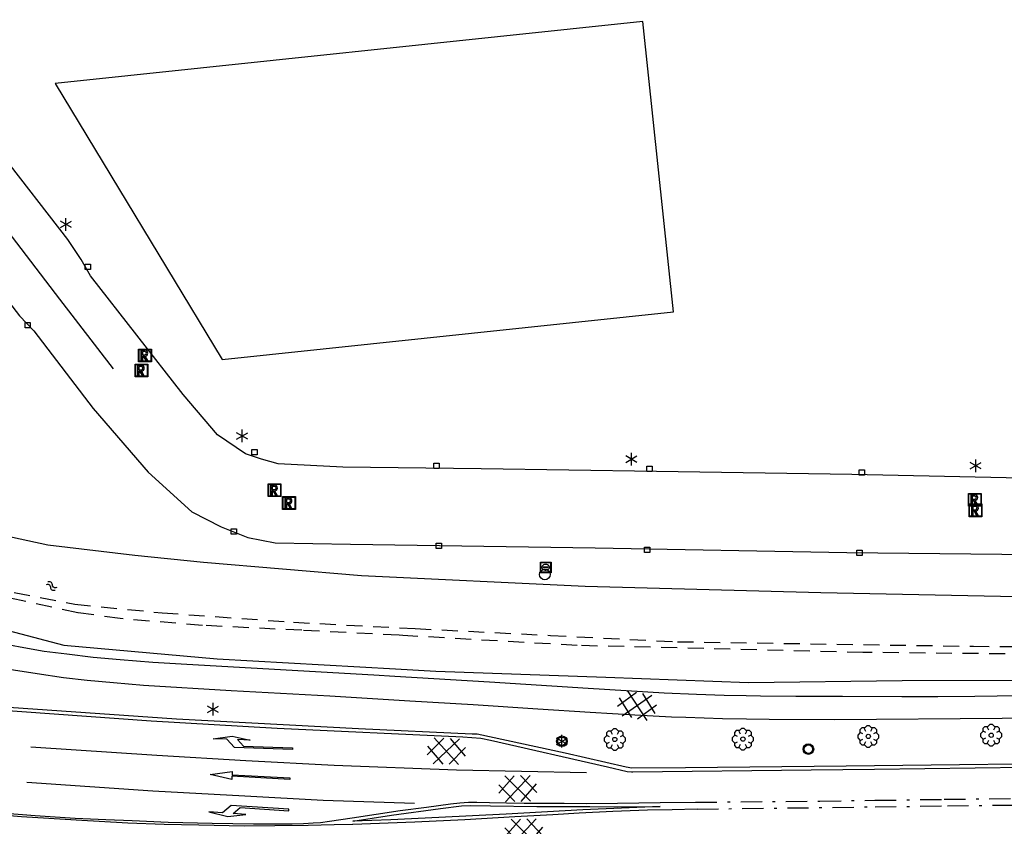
# Model space of a CAD drawing. Extents: x 99796 to 103543, y 406299 to 407646.
# Tile 42 of 85: x 101286 to 101379, y 406718 to 406794. Entities that reach past the tile are written whole.
import ezdxf

# ---------------------------------------------------------------- set-up
doc = ezdxf.new("R2010")
doc.units = 0
doc.linetypes.add('As', pattern=[4.25, 2, -1, 0.25, -1])
doc.linetypes.add('Slootbodem', pattern=[2.5, 1.5, -1])
for name, color, linetype in [('1101', 252, 'CONTINUOUS'), ('1104', 252, 'CONTINUOUS'), ('1110', 252, 'CONTINUOUS'), ('1201', 252, 'As'), ('1202', 252, 'CONTINUOUS'), ('1204', 252, 'CONTINUOUS'), ('1206', 252, 'CONTINUOUS'), ('1209', 252, 'CONTINUOUS'), ('1215', 252, 'CONTINUOUS'), ('1216', 252, 'CONTINUOUS'), ('1219', 252, 'CONTINUOUS'), ('1220', 252, 'CONTINUOUS'), ('1221', 252, 'CONTINUOUS'), ('1404', 252, 'CONTINUOUS'), ('1406', 252, 'Slootbodem'), ('1701', 252, 'CONTINUOUS'), ('2401', 252, 'CONTINUOUS'), ('2701', 252, 'CONTINUOUS'), ('2901', 252, 'CONTINUOUS'), ('3202', 252, 'CONTINUOUS'), ('3203', 252, 'CONTINUOUS'), ('3602', 252, 'CONTINUOUS'), ('3605', 252, 'CONTINUOUS'), ('4411', 252, 'CONTINUOUS'), ('4601', 252, 'CONTINUOUS')]:
    doc.layers.add(name, color=color, linetype=linetype)

# ---------------------------------------------------------------- blocks, each defined once
blk = doc.blocks.new('821', base_point=(97500.879966, 403507.602474))
at = {"layer": '3203'}
blk.add_circle((97500.879966, 403507.602474), 0.5, dxfattribs=at)
blk = doc.blocks.new('IMG-BRANDKRAAN-_OF_PUT', base_point=(97500.879966, 403507.602474))
at = {"layer": '3202'}
blk.add_polyline3d([(97500.379966, 403508.102474, 0), (97501.379966, 403508.102474, 0), (97501.379966, 403507.102474, 0), (97500.379966, 403507.102474, 0)], close=True, dxfattribs=at)
for points in [[(97500.416612, 403507.165485, 0), (97500.416612, 403508.044589, 0)], [(97500.438212, 403508.066188, 0), (97501.317777, 403508.066188, 0)], [(97501.339377, 403508.044589, 0), (97501.339377, 403507.165485, 0)], [(97501.317777, 403507.143885, 0), (97500.438212, 403507.143885, 0)], [(97500.686014, 403507.647112, 0), (97501.064867, 403507.647112, 0)], [(97501.064867, 403507.570218, 0), (97500.686014, 403507.570218, 0)]]:
    blk.add_polyline3d(points, dxfattribs=at)
for centre, radius, start, end in [((97500.438212, 403508.044589), 0.0216, 90, 180), ((97500.861966, 403507.458026), 0.411039, 88.615315, 142.645462), ((97500.888723, 403507.458258), 0.411032, 38.321444, 92.345755), ((97501.317777, 403508.044589), 0.0216, 0, 90), ((97500.438212, 403507.165485), 0.0216, 180, 270), ((97500.729891, 403507.603433), 0.220693, 151.888112, 235.200633), ((97500.874768, 403507.858815), 0.513782, 238.188568, 271.964555), ((97500.692137, 403507.608665), 0.038931, 99.048842, 260.951158), ((97500.867946, 403507.861437), 0.51668, 272.710601, 302.730871), ((97501.05858, 403507.608665), 0.038957, 279.287799, 80.712201), ((97501.018321, 403507.605867), 0.220693, 305.766514, 29.079035), ((97501.317777, 403507.165485), 0.0216, 270, 0)]:
    blk.add_arc(centre, radius, start, end, dxfattribs=at)
blk = doc.blocks.new('INSPECTIE-_OF_RIOOLPUT', base_point=(97500.879966, 403507.602474))
at = {"layer": '3602'}
blk.add_polyline3d([(97500.279966, 403508.202474, 0), (97501.479966, 403508.202474, 0), (97501.479966, 403507.002474, 0), (97500.279966, 403507.002474, 0)], close=True, dxfattribs=at)
for points in [[(97500.323942, 403507.078087, 0), (97500.323942, 403508.133012, 0)], [(97500.349861, 403508.158931, 0), (97501.405339, 403508.158931, 0)], [(97500.879966, 403508.082474, 0), (97500.519966, 403508.082474, 0), (97500.519966, 403507.122474, 0), (97500.639966, 403507.122474, 0)], [(97500.639966, 403507.122474, 0), (97500.519966, 403507.122474, 0), (97500.519966, 403508.082474, 0), (97500.879966, 403508.082474, 0)], [(97500.879966, 403507.962474, 0), (97500.639966, 403507.962474, 0), (97500.639966, 403507.662474, 0)], [(97500.879966, 403507.962474, 0), (97500.639966, 403507.962474, 0), (97500.639966, 403507.662474, 0)], [(97501.431259, 403508.133012, 0), (97501.431259, 403507.078087, 0)], [(97501.405339, 403507.052167, 0), (97500.349861, 403507.052167, 0)], [(97500.639966, 403507.662474, 0), (97500.879966, 403507.662474, 0)], [(97500.639966, 403507.662474, 0), (97500.879966, 403507.662474, 0)], [(97500.639966, 403507.122474, 0), (97500.639966, 403507.542474, 0), (97500.741756, 403507.542474, 0), (97500.981756, 403507.122474, 0), (97501.119966, 403507.122474, 0), (97500.879966, 403507.542474, 0)], [(97500.879966, 403507.542474, 0), (97501.119966, 403507.122474, 0), (97500.981756, 403507.122474, 0), (97500.741756, 403507.542474, 0), (97500.639966, 403507.542474, 0), (97500.639966, 403507.122474, 0)]]:
    blk.add_polyline3d(points, dxfattribs=at)
for centre, radius, start, end in [((97500.349861, 403508.133012), 0.02592, 90, 180), ((97500.879966, 403507.812474), 0.27, 270, 90), ((97500.879966, 403507.812474), 0.27, 270, 90), ((97500.879966, 403507.812474), 0.15, 270, 90), ((97500.879966, 403507.812474), 0.15, 270, 90), ((97501.405339, 403508.133012), 0.02592, 0, 90), ((97500.349861, 403507.078087), 0.02592, 180, 270), ((97501.405339, 403507.078087), 0.02592, 270, 0)]:
    blk.add_arc(centre, radius, start, end, dxfattribs=at)
blk = doc.blocks.new('STRAATKOLK', base_point=(97500.879966, 403507.602474))
at = {"layer": '3605'}
blk.add_polyline3d([(97500.629966, 403507.352474, 0), (97500.629966, 403507.852474, 0), (97501.129966, 403507.852474, 0), (97501.129966, 403507.352474, 0)], close=True, dxfattribs=at)
blk = doc.blocks.new('LICHTMAST', base_point=(106423.199838, 404577.892233))
at = {"layer": '2701'}
for points in [[(106422.680222, 404577.592233, 0), (106423.719453, 404578.192234, 0)], [(106423.719453, 404577.592234, 0), (106422.680222, 404578.192233, 0)], [(106423.199838, 404577.292233, 0), (106423.199838, 404578.492233, 0)]]:
    blk.add_polyline3d(points, dxfattribs=at)
blk = doc.blocks.new('VERKEERSBORD', base_point=(97503.821083, 403507.602474))
at = {"layer": '2401'}
for radius in [0.5, 0.5, 0.4, 0.4]:
    blk.add_circle((97503.821083, 403507.602474), radius, dxfattribs=at)
blk = doc.blocks.new('BOOM', base_point=(97503.821083, 403507.602474))
at = {"layer": '2901'}
for points in [[(97503.321083, 403507.852474, 0), (97503.071083, 403507.977474, 0), (97502.821083, 403507.727474, 0), (97502.821083, 403507.477474, 0), (97503.071083, 403507.227474, 0), (97503.321083, 403507.352474, 0)], [(97503.491578, 403508.39797, 0), (97503.202364, 403508.39797, 0), (97503.025588, 403508.221193, 0), (97503.025588, 403507.931979, 0)], [(97504.071083, 403508.102474, 0), (97504.196083, 403508.352474, 0), (97503.946083, 403508.602474, 0), (97503.696083, 403508.602474, 0), (97503.446083, 403508.352474, 0), (97503.571083, 403508.102474, 0)], [(97504.616578, 403507.931979, 0), (97504.616578, 403508.221193, 0), (97504.439801, 403508.39797, 0), (97504.150588, 403508.39797, 0)], [(97504.321083, 403507.352474, 0), (97504.571083, 403507.227474, 0), (97504.821083, 403507.477474, 0), (97504.821083, 403507.727474, 0), (97504.571083, 403507.977474, 0), (97504.321083, 403507.852474, 0)], [(97503.025588, 403507.27297, 0), (97503.025588, 403506.983756, 0), (97503.202364, 403506.806979, 0), (97503.491578, 403506.806979, 0)], [(97503.571083, 403507.102474, 0), (97503.446083, 403506.852474, 0), (97503.696083, 403506.602474, 0), (97503.946083, 403506.602474, 0), (97504.196083, 403506.852474, 0), (97504.071083, 403507.102474, 0)], [(97504.150588, 403506.806979, 0), (97504.439801, 403506.806979, 0), (97504.616578, 403506.983756, 0), (97504.616578, 403507.27297, 0)]]:
    blk.add_polyline3d(points, dxfattribs=at)
blk.add_circle((97503.821083, 403507.602474), 0.2, dxfattribs=at)
blk.add_circle((97503.821083, 403507.602474), 0.2, dxfattribs=at)
blk = doc.blocks.new('WATERSYMBOOL', base_point=(97503.821083, 403517.176353))
at = {"layer": '4601'}
for points in [[(97503.321083, 403517.326353, 0), (97503.383583, 403517.388853, 0), (97503.508583, 403517.451353, 0), (97503.633583, 403517.451353, 0), (97503.758583, 403517.388853, 0), (97503.821083, 403517.326353, 0), (97503.883583, 403517.263853, 0), (97504.008583, 403517.201353, 0), (97504.133583, 403517.201353, 0), (97504.258583, 403517.263853, 0), (97504.321083, 403517.326353, 0)], [(97503.321083, 403517.026353, 0), (97503.383583, 403517.088853, 0), (97503.508583, 403517.151353, 0), (97503.633583, 403517.151353, 0), (97503.758583, 403517.088853, 0), (97503.821083, 403517.026353, 0), (97503.883583, 403516.963853, 0), (97504.008583, 403516.901353, 0), (97504.133583, 403516.901353, 0), (97504.258583, 403516.963853, 0), (97504.321083, 403517.026353, 0)]]:
    blk.add_polyline3d(points, dxfattribs=at)
blk = doc.blocks.new('PIJL_LINKSAF', base_point=(97500.879966, 403507.602474))
at = {"layer": '1221'}
blk.add_polyline3d([(97500.879966, 403507.602474, 0), (97500.879966, 403507.527474, 0), (97506.329966, 403507.527474, 0), (97507.079966, 403508.277474, 0), (97508.379966, 403508.277474, 0), (97506.579966, 403508.577474, 0), (97504.879966, 403508.277474, 0), (97506.079966, 403508.277474, 0), (97505.479966, 403507.677474, 0), (97500.879966, 403507.677473, 0)], close=True, dxfattribs=at)
blk = doc.blocks.new('PIJL_RECHTDOOR', base_point=(97500.879966, 403507.602474))
at = {"layer": '1219'}
blk.add_polyline3d([(97500.879966, 403507.602474, 0), (97500.879966, 403507.677473, 0), (97506.329966, 403507.677474, 0), (97506.329966, 403507.977474, 0), (97508.379966, 403507.602474, 0), (97506.329966, 403507.227474, 0), (97506.329966, 403507.527474, 0), (97500.879966, 403507.527474, 0)], close=True, dxfattribs=at)
blk = doc.blocks.new('PIJL_RECHTSAF', base_point=(97500.879966, 403507.602474))
at = {"layer": '1220'}
blk.add_polyline3d([(97500.879966, 403507.602474, 0), (97500.879966, 403507.677473, 0), (97506.329966, 403507.677474, 0), (97507.079966, 403506.927474, 0), (97508.379966, 403506.927474, 0), (97506.579966, 403506.627474, 0), (97504.879966, 403506.927474, 0), (97506.079966, 403506.927474, 0), (97505.479966, 403507.527474, 0), (97500.879966, 403507.527474, 0)], close=True, dxfattribs=at)
blk = doc.blocks.new('GV6', base_point=(97503.821083, 403517.176353))
at = {"layer": '4411'}
for points in [[(97503.821083, 403517.145103, 0), (97503.977333, 403517.270103, 0)], [(97503.821083, 403517.207603, 0), (97503.977333, 403517.082603, 0)], [(97503.883583, 403517.082603, 0), (97504.133583, 403517.270103, 0)], [(97503.883583, 403517.270103, 0), (97504.133583, 403517.082603, 0)], [(97504.039833, 403517.270103, 0), (97504.196083, 403517.145103, 0)], [(97504.039833, 403517.082603, 0), (97504.196083, 403517.207603, 0)]]:
    blk.add_polyline3d(points, dxfattribs=at)

msp = doc.modelspace()

# ---------------------------------------------------------------- linework, layer by layer
at = {"layer": '1101'}
for points in [[(101270.529164, 406730.430536, 1.403606), (101285.04513, 406729.124822, 1.13), (101300.828068, 406728.032939, 0.914), (101317.968128, 406727.135144, 0.755), (101328.651143, 406726.629995, 0.713), (101329.111962, 406726.621054, 0.704), (101337.405948, 406724.832915, 0.677), (101343.164874, 406723.517887, 0.683), (101343.684925, 406723.410972, 0.692)], [(101366.534742, 406723.631948, 0.669337), (101387.920512, 406723.880358, 0.631956), (101391.328035, 406723.919846, 0.626), (101392.633565, 406723.937479, 0.62649), (101423.323063, 406724.35198, 0.638), (101448.494105, 406724.639945, 0.665), (101466.494219, 406724.880623, 0.666866)], [(101343.684925, 406723.410972, 0.692), (101348.726622, 406723.458433, 0.687503), (101363.867058, 406723.600961, 0.674), (101366.534742, 406723.631948, 0.669337)]]:
    msp.add_polyline3d(points, dxfattribs=at)
at = {"layer": '1104'}
for points in [[(101321.372389, 406732.033415, 0.719513), (101319.390072, 406732.156463, 0.735619), (101307.849122, 406732.798703, 0.770269), (101301.783977, 406733.148508, 0.843419), (101298.582463, 406733.349301, 0.949294), (101295.521392, 406733.602993, 0.985869), (101292.978508, 406733.802296, 1.008969), (101290.503425, 406734.121181, 1.085969), (101288.373304, 406734.388284, 1.087894), (101286.110563, 406734.799557, 1.134094), (101283.415688, 406735.278256, 1.136019), (101280.133335, 406735.861264, 1.225394), (101276.097347, 406736.581328, 1.18415)], [(101354.475361, 406728.015462, 0.657864), (101352.22329, 406728.050821, 0.644319), (101348.766727, 406728.152799, 0.661707), (101347.41245, 406728.192754, 0.668519), (101343.975125, 406728.390195, 0.675119), (101339.767782, 406728.641652, 0.69712), (101334.851144, 406728.942283, 0.692719), (101328.762529, 406729.36324, 0.710319), (101322.777105, 406729.686223, 0.736719), (101315.256862, 406730.159707, 0.798319), (101305.970831, 406730.681993, 0.870919), (101297.719685, 406731.184535, 0.954519), (101294.880642, 406731.438227, 0.99852), (101292.407794, 406731.658019, 1.024919), (101290.181188, 406731.903888, 1.046919), (101287.706105, 406732.264496, 1.06672), (101284.664033, 406732.729785, 1.17012), (101282.210557, 406733.217053, 1.18332), (101280.136315, 406733.625345, 1.211919), (101277.024208, 406733.996384, 1.280119), (101275.496093, 406734.272428, 1.175344)], [(101354.44636, 406730.195286, 0.551606), (101352.395399, 406730.246879, 0.546969), (101349.770186, 406730.342992, 0.560444), (101346.721409, 406730.467416, 0.564294), (101339.584125, 406730.887257, 0.585469), (101330.288781, 406731.47995, 0.647069), (101321.372389, 406732.033415, 0.719513)], [(101466.4134, 406731.318779, 0.598512), (101462.57533, 406731.276177, 0.598944), (101449.128522, 406731.11748, 0.597019), (101434.018372, 406730.883531, 0.591244), (101422.47854, 406730.697639, 0.597019), (101410.485713, 406730.595194, 0.585469), (101395.543201, 406730.335169, 0.583544), (101382.257326, 406730.22341, 0.579694), (101375.970898, 406730.148159, 0.568144), (101372.487007, 406730.107181, 0.614344), (101369.114501, 406730.107926, 0.612419), (101363.535134, 406730.149277, 0.60472), (101359.134449, 406730.15561, 0.587394), (101355.801431, 406730.161198, 0.554669), (101354.44636, 406730.195286, 0.551606)], [(101466.439812, 406729.214752, 0.66262), (101461.475996, 406729.13786, 0.655319), (101447.673423, 406728.969105, 0.657519), (101427.346377, 406728.677414, 0.644319), (101412.202699, 406728.418507, 0.642119), (101395.62255, 406728.32612, 0.633319), (101392.957482, 406728.287459, 0.637096), (101378.545074, 406728.078388, 0.657519), (101362.783371, 406727.948375, 0.661919), (101356.6128, 406727.981903, 0.670719), (101354.475361, 406728.015462, 0.657864)]]:
    msp.add_polyline3d(points, dxfattribs=at)
at = {"layer": '1110'}
for points in [[(101383.295937, 406750.643961, 2.258), (101364.41095, 406751.031019, 2.255), (101346.000938, 406751.335003, 2.219), (101329.515038, 406751.567833, 2.177), (101316.470934, 406751.748137, 2.123), (101310.392005, 406752.055101, 2.141), (101308.809875, 406752.485, 2.141), (101307.298897, 406752.984934, 2.147), (101304.677037, 406754.767113, 2.162), (101301.444976, 406758.572869, 2.174), (101292.731149, 406769.756936, 2.114), (101291.834099, 406771.302186, 2.114), (101290.580912, 406773.161851, 2.195), (101284.183843, 406781.391017, 2.198), (101280.207096, 406786.698066, 2.228), (101279.856173, 406788.122989, 2.228), (101279.869957, 406790.225171, 2.231), (101280.39187, 406792.443954, 2.237), (101281.462891, 406794.191115, 2.276)], [(101275.345964, 406779.336147, 2.072), (101276.330559, 406778.531857, 2.161364), (101276.503039, 406778.391041, 2.177), (101286.050958, 406765.99104, 2.114), (101287.371946, 406764.569096, 2.102), (101292.96696, 406757.269018, 2.108), (101298.162995, 406751.272045, 2.111), (101302.252991, 406747.534089, 2.12), (101305.029822, 406746.115871, 2.12), (101307.545884, 406745.127924, 2.117), (101310.105903, 406744.620912, 2.102), (101317.202954, 406744.471155, 2.162), (101340.244992, 406744.126938, 2.207), (101363.924054, 406743.691079, 2.228), (101384.371055, 406743.495129, 2.228), (101406.960843, 406743.391939, 2.201), (101424.144117, 406743.514128, 2.189), (101442.602931, 406743.672826, 2.177), (101465.46392, 406743.913107, 2.201), (101487.938969, 406743.987985, 2.21), (101503.896995, 406744.174995, 2.207), (101522.413178, 406744.157858, 2.177)]]:
    msp.add_polyline3d(points, dxfattribs=at)
at = {"layer": '1201'}
for points in [[(101349.693446, 406720.177792, 0.844912), (101361.382661, 406720.288806, 0.868312), (101366.578217, 406720.364164, 0.87124), (101373.094602, 406720.458679, 0.874912), (101388.500167, 406720.648669, 0.899112), (101405.214427, 406720.864736, 0.896912), (101425.702406, 406721.131839, 0.910112), (101442.968009, 406721.344553, 0.903512), (101462.668462, 406721.574031, 0.901313), (101466.535096, 406721.624237, 0.897405), (101480.083449, 406721.800156, 0.883713), (101501.975863, 406722.063162, 0.890313), (101527.663974, 406722.421162, 0.888112), (101545.873938, 406722.639836, 0.901313), (101563.232301, 406722.857766, 0.962913), (101572.495878, 406722.953643, 0.907402), (101588.931589, 406723.123752, 0.808913)], [(101349.833516, 406719.537787, 0.825512), (101366.586378, 406719.750727, 0.834755), (101373.397468, 406719.837301, 0.838513), (101397.13688, 406720.15246, 0.828113), (101423.927678, 406720.491089, 0.851512), (101456.462128, 406720.885225, 0.856712), (101466.542828, 406721.008354, 0.862578), (101492.207406, 406721.321829, 0.877512), (101518.864094, 406721.649282, 0.838513), (101539.63594, 406721.918248, 0.856712), (101566.405503, 406722.281464, 0.934712), (101572.503008, 406722.36662, 0.906762), (101574.4078, 406722.393222, 0.898031), (101575.748904, 406722.411849, 0.891884), (101577.945708, 406722.442396, 0.881815), (101588.527022, 406722.59029, 0.833312)]]:
    msp.add_polyline3d(points, dxfattribs=at)
at = {"layer": '1202'}
msp.add_polyline3d([(101275.920086, 406785.605932, 2.1182), (101280.761236, 406779.352795, 2.1891), (101289.809761, 406767.559616, 2.206), (101294.860591, 406761.006449, 2.2469)], dxfattribs=at)
at = {"layer": '1204'}
msp.add_polyline3d([(101346.370114, 406719.784029, 0.886912), (101339.082701, 406719.462909, 0.886912), (101331.858246, 406719.067283, 0.914912), (101325.521154, 406718.750261, 0.896912), (101320.994182, 406718.539409, 0.902912), (101317.41455, 406718.403064, 0.922912), (101321.071668, 406718.959622, 0.920912), (101325.668303, 406719.581373, 0.914912), (101327.658353, 406719.843261, 0.928912), (101328.460408, 406719.865613, 0.920912), (101330.376325, 406719.840281, 0.906912), (101334.745718, 406719.785146, 0.906912), (101337.398125, 406719.794832, 0.910913), (101339.746548, 406719.76652, 0.906912), (101342.369152, 406719.762422, 0.870912)], close=True, dxfattribs=at)
at = {"layer": '1206'}
msp.add_polyline3d([(101521.913989, 406725.238971, 0.746), (101511.30697, 406725.091077, 0.725), (101491.00898, 406724.842973, 0.713), (101466.653032, 406724.521108, 0.713), (101466.498756, 406724.519167, 0.713053), (101440.416185, 406724.191047, 0.722), (101416.230856, 406723.875143, 0.713), (101398.676915, 406723.675095, 0.698), (101380.738152, 406723.447852, 0.695), (101366.539606, 406723.26631, 0.695), (101360.576136, 406723.190062, 0.695), (101343.784018, 406723.017953, 0.704), (101343.669886, 406723.02237, 0.707176), (101343.244968, 406723.038815, 0.719), (101341.40989, 406723.473929, 0.734), (101330.372972, 406726.011969, 0.74), (101329.464002, 406726.18296, 0.716), (101327.785013, 406726.31111, 0.722), (101310.292168, 406727.132909, 0.851), (101298.436059, 406727.816872, 0.935), (101283.172054, 406728.903167, 1.169), (101274.834854, 406729.644872, 1.327474), (101274.191869, 406729.701869, 1.339697), (101271.176992, 406729.97009, 1.397)], dxfattribs=at)
at = {"layer": '1209'}
for points in [[(101339.412017, 406722.963937, 0.719312), (101327.16438, 406723.209433, 0.828512), (101315.667016, 406723.630391, 0.845312), (101307.357756, 406724.085249, 0.841112), (101298.97101, 406724.57587, 0.983912), (101287.104843, 406725.382768, 1.246412)], [(101323.235689, 406720.062681, 0.885212), (101314.622818, 406720.355488, 0.895712), (101307.237802, 406720.749624, 0.918813), (101298.584698, 406721.232049, 1.034312), (101286.742, 406722.033732, 1.269512)]]:
    msp.add_polyline3d(points, dxfattribs=at)
at = {"layer": '1215'}
msp.add_polyline3d([(101349.833516, 406719.537787, 0.825512), (101347.488074, 406719.471105, 0.832912), (101345.173551, 406719.423421, 0.852913), (101341.89604, 406719.300486, 0.860912), (101338.727308, 406719.154082, 0.868912), (101336.235462, 406719.000228, 0.870912), (101332.686378, 406718.800552, 0.904913), (101327.966435, 406718.528606, 0.894912), (101323.245002, 406718.293913, 0.930913), (101317.426662, 406718.077473, 0.998348), (101317.38661, 406718.075983, 0.998812), (101315.65286, 406718.057729, 0.984412), (101313.212423, 406717.984341, 1.024413), (101310.086159, 406717.948206, 1.018012), (101307.220293, 406717.940383, 1.024413), (101302.924661, 406718.031652, 1.046813), (101299.660562, 406718.09312, 1.147613), (101296.222864, 406718.226112, 1.181212), (101291.374398, 406718.496196, 1.202013), (101286.236478, 406718.810238, 1.243613), (101279.838664, 406719.326936, 1.398812), (101269.838495, 406720.31153, 1.581512)], dxfattribs=at)
at = {"layer": '1216'}
msp.add_polyline3d([(101284.712462, 406719.154455, 1.258012), (101287.511272, 406718.939506, 1.190812), (101291.288344, 406718.697362, 1.144412), (101294.162778, 406718.557291, 1.102812), (101296.645684, 406718.454473, 1.074013), (101300.036443, 406718.312167, 1.061213), (101304.16481, 406718.208604, 1.008412), (101308.056621, 406718.142293, 0.994012), (101310.476942, 406718.162783, 1.000413), (101311.710758, 406718.144529, 0.995612), (101312.78923, 406718.176194, 0.992413), (101313.69075, 406718.235053, 0.992413), (101314.378066, 406718.2846, 0.994012), (101315.215139, 406718.414612, 0.992413), (101317.348612, 406718.729027, 0.995612), (101321.87782, 406719.402187, 0.892913), (101324.368549, 406719.728895, 0.884913), (101326.62235, 406720.033251, 0.882912), (101327.498538, 406720.129736, 0.888912), (101328.296123, 406720.179655, 0.882912), (101329.079924, 406720.191948, 0.886912), (101330.301819, 406720.146127, 0.884913), (101331.88395, 406720.127873, 0.874912), (101333.537979, 406720.091365, 0.868912), (101335.198713, 406720.110364, 0.872913), (101337.305365, 406720.099561, 0.868912), (101339.391155, 406720.078699, 0.852913), (101342.336742, 406720.100679, 0.848912), (101346.366352, 406720.142917, 0.846721), (101349.693446, 406720.177792, 0.844912)], dxfattribs=at)
at = {"layer": '1404'}
for points in [[(101566.687298, 406741.565278, 1.820674), (101566.49193, 406741.388105, 1.82), (101564.593895, 406741.157137, 1.805), (101546.896158, 406741.128825, 1.949), (101527.969076, 406741.078161, 2.066), (101520.787088, 406741.053946, 2.033), (101501.063166, 406740.749963, 2.072), (101476.877837, 406740.203835, 2.054), (101453.49717, 406739.767976, 2.009), (101431.104822, 406739.466973, 2.078), (101405.015124, 406739.39582, 2.12), (101384.564025, 406739.428975, 2.15), (101361.495165, 406739.90991, 1.895), (101339.302121, 406740.492918, 1.928), (101318.230016, 406741.518118, 1.88), (101303.348971, 406742.753051, 1.913), (101296.893043, 406743.432917, 1.859), (101288.710816, 406744.388081, 1.775), (101271.435155, 406748.129018, 1.544), (101268.744005, 406747.432016, 1.547), (101267.084015, 406746.426933, 1.475), (101266.068129, 406745.127924, 1.433), (101266.071745, 406745.113547, 1.432413)], [(101266.071745, 406745.113547, 1.432413), (101266.696958, 406742.627882, 1.331), (101268.286912, 406741.347127, 1.328), (101271.435155, 406740.504839, 1.061), (101276.231838, 406738.651134, 1.012), (101290.225146, 406734.988056, 0.782), (101304.646863, 406733.699106, 0.59), (101321.445484, 406732.733486, 0.421059)], [(101321.445484, 406732.733486, 0.421059), (101325.229837, 406732.515954, 0.383), (101341.225861, 406731.969826, 0.32), (101354.674904, 406731.444933, 0.32), (101369.133128, 406731.649079, 0.329), (101390.448866, 406731.70086, 0.266), (101407.30208, 406731.729172, 0.248), (101431.577934, 406732.127033, 0.299), (101451.506002, 406732.623987, 0.119), (101475.274844, 406732.920893, 0.227), (101498.877474, 406733.203914, 0.295239), (101501.215903, 406733.231954, 0.302), (101525.154991, 406733.379103, 0.335), (101547.334997, 406733.839922, 0.338), (101566.170065, 406733.8131, 0.488), (101568.560956, 406734.332033, 0.557), (101570.115147, 406735.109873, 0.554), (101571.696906, 406736.545973, 0.533), (101572.618783, 406737.262663, 0.519144)]]:
    msp.add_polyline3d(points, dxfattribs=at)
at = {"layer": '1406'}
for points in [[(101321.77625, 406735.901421, -1.126965), (101312.614, 406736.374, -0.909), (101303.261, 406736.829, -0.859), (101295.518, 406737.471, -0.783), (101291.513, 406738.031, -0.812), (101282.083, 406740.065, -0.632), (101271.856, 406743.393, -0.256), (101269.504, 406743.661, -0.047), (101269.642, 406744.269, -0.14)], [(101269.642, 406744.269, -0.14), (101272.046, 406743.989, -0.321), (101278.979, 406741.838, -0.6), (101285.533, 406739.934, -0.772), (101291.231, 406738.841, -0.894), (101299.472, 406738.016, -0.893), (101311.829, 406737.139, -1.066), (101323.301, 406736.528, -1.049), (101336.022, 406735.898, -1.158), (101347.998, 406735.296, -1.224), (101375.844, 406734.868, -1.438), (101397.159, 406734.711, -1.48), (101439.359, 406735.266, -1.336), (101484.07, 406735.765, -1.413), (101525.475, 406736.207, -1.359)], [(101570.423878, 406738.854816, -1.477227), (101568.738, 406737.643, -1.463), (101567.161, 406736.76, -1.413), (101564.303, 406735.937, -1.439), (101560.257, 406735.852, -1.425), (101554.297, 406735.843, -1.402), (101548.107, 406735.766, -1.143), (101534.242, 406735.433, -1.234), (101522.856, 406735.495, -1.241), (101508.29, 406735.148, -1.237), (101498.882396, 406735.330532, -1.338771), (101493.962, 406735.426, -1.392), (101468.257, 406734.547, -1.342), (101441.145, 406734.563, -1.277), (101410.354, 406734.155, -1.313), (101383.829, 406734.097, -1.351), (101365.446, 406734.288, -1.327), (101338.53, 406734.942, -1.11), (101322.114, 406735.884, -1.135), (101321.77625, 406735.901421, -1.126965)]]:
    msp.add_polyline3d(points, dxfattribs=at)
at = {"layer": '1701'}
msp.add_polyline3d([(101347.606538, 406766.353138, 9.979818), (101344.719065, 406793.71763, 9.974818), (101289.401485, 406787.863709, 9.954818), (101305.109544, 406761.866026, 9.874818)], close=True, dxfattribs=at)

# ---------------------------------------------------------------- block references
at = {"layer": '1219', "rotation": 176.962019}
msp.add_blockref('PIJL_RECHTDOOR', (101311.487613, 406722.408868, 0.786), dxfattribs=at)
at = {"layer": '1220', "rotation": 178.080189}
msp.add_blockref('PIJL_RECHTSAF', (101311.735345, 406725.231148, 0.699), dxfattribs=at)
at = {"layer": '1221', "rotation": 176.153966}
msp.add_blockref('PIJL_LINKSAF', (101311.392246, 406719.44093, 0.801), dxfattribs=at)
at = {"layer": '2401'}
for p in [(101337.10718, 406725.921817, 0.692), (101360.31015, 406725.187562, 0.667969)]:
    msp.add_blockref('VERKEERSBORD', p, dxfattribs=at)
at = {"layer": '2701'}
for p in [(101290.403, 406774.593, 2.171), (101307.001, 406754.681, 2.167), (101343.648, 406752.491, 2.272), (101376.07, 406751.868, 2.255), (101304.260923, 406728.944518, 0.965795), (101337.10718, 406725.921817, 0.692)]:
    msp.add_blockref('LICHTMAST', p, dxfattribs=at)
at = {"layer": '2901'}
for p in [(101377.520992, 406726.494022, 0.599), (101342.084913, 406726.093926, 0.635), (101354.142932, 406726.131179, 0.602), (101365.949867, 406726.384126, 0.599)]:
    msp.add_blockref('BOOM', p, dxfattribs=at)
at = {"layer": '3202'}
msp.add_blockref('IMG-BRANDKRAAN-_OF_PUT', (101335.58, 406742.301, 2.131), dxfattribs=at)
at = {"layer": '3203'}
msp.add_blockref('821', (101335.494, 406741.633, 2.138), dxfattribs=at)
at = {"layer": '3602'}
for p in [(101297.851, 406762.261, 2.169), (101297.515, 406760.851, 2.22), (101310.056, 406749.564, 2.193), (101311.412, 406748.36, 2.212), (101375.984, 406748.661, 2.36), (101376.045, 406747.674, 2.351)]:
    msp.add_blockref('INSPECTIE-_OF_RIOOLPUT', p, dxfattribs=at)
at = {"layer": '3605'}
for p in [(101292.471, 406770.61, 2.059), (101286.804, 406765.116, 2.094), (101308.163, 406753.136, 2.082), (101325.29, 406751.864, 2.153), (101345.341, 406751.57, 2.198), (101365.339, 406751.226, 2.228), (101306.215, 406745.673, 2.089), (101325.514, 406744.32, 2.126), (101345.118, 406743.957, 2.185), (101365.114, 406743.66, 2.201)]:
    msp.add_blockref('STRAATKOLK', p, dxfattribs=at)
at = {"layer": '4411', "xscale": 9.5, "yscale": 13, "zscale": 9.5}
for p, rotation in [((101342.423997, 406729.630892, -0.941), 349.009456), ((101324.447153, 406725.05308, -0.941), 357.933318), ((101331.161989, 406721.43098, -0.941), 1.152118), ((101331.752075, 406717.354022, -0.941), 1.152118)]:
    msp.add_blockref('GV6', p, dxfattribs=dict(at, rotation=rotation))
at = {"layer": '4601', "rotation": 147.614554}
msp.add_blockref('WATERSYMBOOL', (101289.05317, 406740.530171, 3.335), dxfattribs=at)

doc.saveas('drawing.dxf')
